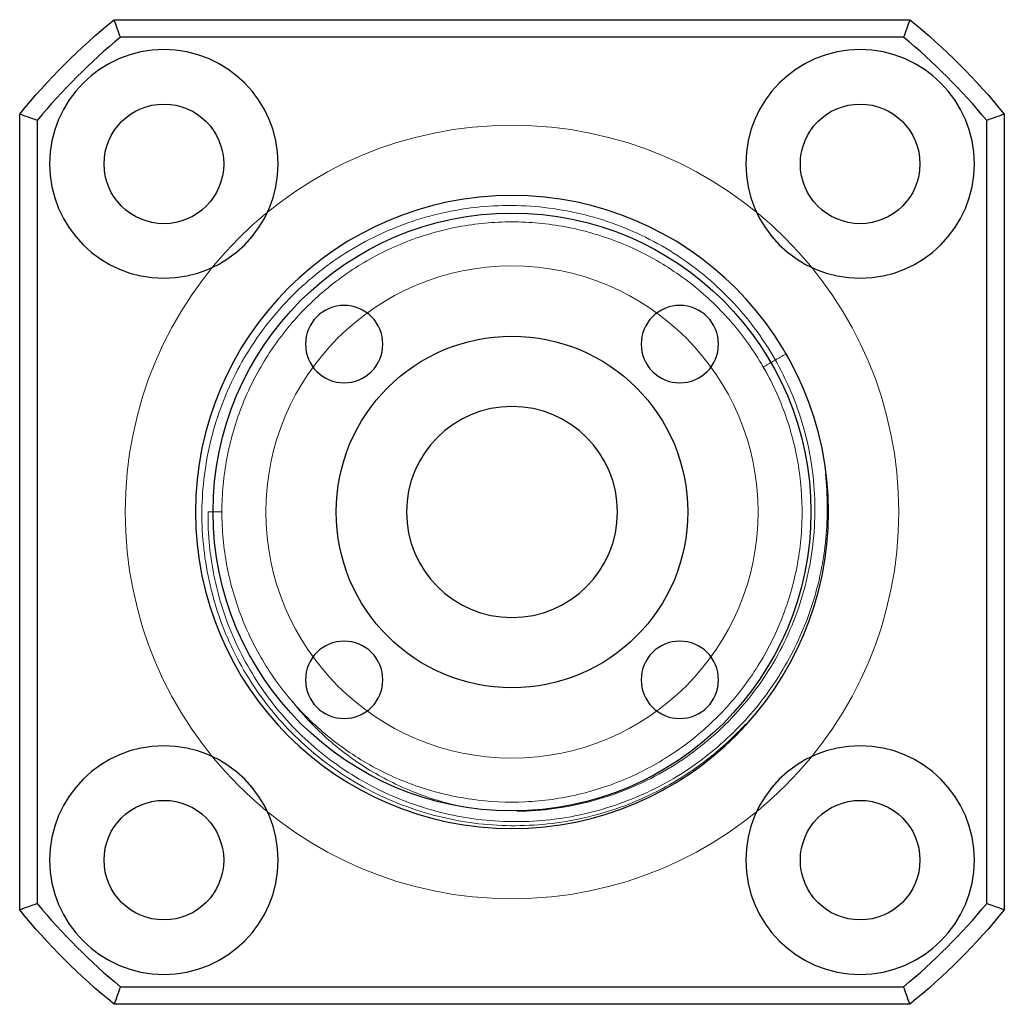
# Model space of a CAD drawing. Header units: millimetres. Extents: x 6089.8 to 6187.4, y 7494.6 to 7588.1.
# Tile 72 of 111: x 6159.4 to 6187.4, y 7528.5 to 7556.5. Entities that reach past the tile are written whole.
import ezdxf
from ezdxf.lldxf.tags import DXFTag

# ---------------------------------------------------------------- set-up
doc = ezdxf.new("R2010")
doc.units = ezdxf.units.MM
doc.layers.add('1', color=7, linetype='CONTINUOUS', true_color=0xffffff)
tags = doc.linetypes.add('DASHED', pattern=[25.72, 12.86, -12.86]).pattern_tags.tags
tags[6:7] = [DXFTag(74, 4), DXFTag(75, 0), DXFTag(340, '0'), DXFTag(46, 0.0), DXFTag(50, 0.0), DXFTag(44, 0.0), DXFTag(45, 0.0)]
tags[4:5] = [DXFTag(74, 4), DXFTag(75, 0), DXFTag(340, '0'), DXFTag(46, 0.0), DXFTag(50, 0.0), DXFTag(44, 0.0), DXFTag(45, 0.0)]

msp = doc.modelspace()

# ---------------------------------------------------------------- linework, layer by layer
at = {"layer": '1', "color": 7, "linetype": 'Continuous'}
for p, q in [((6162.048, 7556.527), (6184.676, 7556.527)), ((6184.498, 7556.027), (6162.227, 7556.027)), ((6159.362, 7531.213), (6159.362, 7553.84)), ((6187.362, 7553.84), (6187.362, 7531.213)), ((6159.862, 7553.662), (6159.862, 7531.391)), ((6186.862, 7531.391), (6186.862, 7553.662)), ((6162.227, 7529.027), (6184.498, 7529.027)), ((6184.676, 7528.527), (6162.048, 7528.527))]:
    msp.add_line(p, q, dxfattribs=at)
at = {"layer": '1', "color": 251, "linetype": 'DASHED', "lineweight": 5}
msp.add_line((6181.148, 7547.019), (6181.158, 7547.024), dxfattribs=at)
at = {"layer": '1', "color": 7, "linetype": 'Continuous', "extrusion": (-1.22461e-16, 0, -1)}
for centre, radius in [((-6163.463, 7552.426), 3.25), ((-6183.262, 7552.426), 3.25), ((-6173.362, 7542.527), 9), ((-6168.589, 7547.3), 1.1), ((-6178.135, 7547.3), 1.1), ((-6168.589, 7537.754), 1.1), ((-6178.135, 7537.754), 1.1), ((-6163.463, 7532.627), 3.25), ((-6183.262, 7532.627), 3.25)]:
    msp.add_circle(centre, radius, dxfattribs=at)
at = {"layer": '1', "color": 7, "linetype": 'Continuous'}
for centre, radius in [((6163.463, 7552.426), 1.7), ((6183.262, 7552.426), 1.7), ((6173.362, 7542.527), 8.5), ((6173.362, 7542.527), 5), ((6163.463, 7532.627), 1.7), ((6183.262, 7532.627), 1.7)]:
    msp.add_circle(centre, radius, dxfattribs=at)
at = {"layer": '1', "color": 251, "linetype": 'DASHED', "lineweight": 5, "extrusion": (0, 0, -1)}
for radius in [11, 7]:
    msp.add_circle((-6173.362, 7542.527), radius, dxfattribs=at)
at = {"layer": '1', "color": 7, "linetype": 'Continuous', "extrusion": (0, 0, -1)}
msp.add_circle((-6173.362, 7542.527), 3, dxfattribs=at)
at = {"layer": '1', "color": 7, "linetype": 'Continuous', "extrusion": (-1.22461e-16, 0, -1)}
for start, end in [(38.9424, 51.0576), (128.9424, 141.0576), (308.9424, 321.0576), (218.9424, 231.0576)]:
    msp.add_arc((-6173.362, 7542.527), 18, start, end, dxfattribs=at)
at = {"layer": '1', "color": 7, "linetype": 'Continuous'}
for start, end in [(129.5177, 140.4823), (39.5177, 50.4823), (219.5177, 230.4823), (309.5177, 320.4823)]:
    msp.add_arc((6173.362, 7542.527), 17.5, start, end, dxfattribs=at)
for points in [[(6162.227, 7556.027), (6162.167, 7556.193), (6162.107, 7556.36), (6162.048, 7556.527)], [(6184.676, 7556.527), (6184.617, 7556.36), (6184.558, 7556.193), (6184.498, 7556.027)], [(6159.862, 7553.662), (6159.696, 7553.722), (6159.529, 7553.781), (6159.362, 7553.84)], [(6187.362, 7553.84), (6187.195, 7553.781), (6187.029, 7553.722), (6186.862, 7553.662)], [(6159.862, 7531.391), (6159.696, 7531.331), (6159.529, 7531.272), (6159.362, 7531.213)], [(6187.362, 7531.213), (6187.195, 7531.272), (6187.029, 7531.331), (6186.862, 7531.391)], [(6162.227, 7529.027), (6162.167, 7528.86), (6162.107, 7528.693), (6162.048, 7528.527)], [(6184.676, 7528.527), (6184.617, 7528.693), (6184.558, 7528.86), (6184.498, 7529.027)]]:
    msp.add_open_spline(points, degree=3, dxfattribs=at)
at = {"layer": '1', "color": 251, "linetype": 'DASHED', "lineweight": 5}
for points, degree in [([(6186.862, 7553.662), (6187.029, 7553.722), (6187.195, 7553.781), (6187.362, 7553.84)], 3), ([(6180.508, 7546.65), (6181.148, 7547.019)], 1), ([(6181.158, 7547.024), (6181.275, 7546.82), (6181.385, 7546.613), (6181.485, 7546.401)], 3), ([(6164.719, 7542.527), (6165.112, 7542.527)], 1), ([(6165.115, 7542.298), (6165.113, 7542.374), (6165.112, 7542.45), (6165.112, 7542.527)], 3), ([(6181.792, 7539.377), (6181.805, 7539.412), (6181.818, 7539.446), (6181.831, 7539.48)], 3), ([(6181.844, 7539.517), (6181.84, 7539.505), (6181.835, 7539.492), (6181.831, 7539.48)], 3)]:
    msp.add_open_spline(points, degree=degree, dxfattribs=at)
for points, knots in [([(6173.497, 7534.016), (6173.681, 7534.017), (6173.864, 7534.025), (6174.748, 7534.089), (6175.431, 7534.225), (6176.427, 7534.553), (6176.756, 7534.685), (6177.39, 7534.985), (6177.695, 7535.153), (6178.283, 7535.525), (6178.566, 7535.729), (6179.109, 7536.174), (6179.368, 7536.415), (6180.09, 7537.174), (6180.506, 7537.732), (6181.203, 7538.958), (6181.475, 7539.614), (6181.757, 7540.631), (6181.83, 7540.978), (6181.934, 7541.672), (6181.964, 7542.02), (6181.982, 7542.717), (6181.97, 7543.066), (6181.902, 7543.767), (6181.847, 7544.115), (6181.621, 7545.137), (6181.389, 7545.796), (6180.762, 7547.059), (6180.379, 7547.64), (6179.702, 7548.439), (6179.458, 7548.695), (6178.942, 7549.172), (6178.672, 7549.393), (6178.108, 7549.8), (6177.814, 7549.987), (6177.202, 7550.326), (6176.881, 7550.478), (6175.908, 7550.871), (6175.236, 7551.053), (6174.194, 7551.203), (6173.841, 7551.232), (6173.143, 7551.248), (6172.795, 7551.235), (6172.102, 7551.167), (6171.757, 7551.113), (6171.069, 7550.96), (6170.731, 7550.864), (6170.074, 7550.633), (6169.753, 7550.498), (6169.127, 7550.19), (6168.822, 7550.016), (6167.937, 7549.439), (6167.404, 7548.991), (6166.687, 7548.228), (6166.46, 7547.956), (6166.044, 7547.39), (6165.855, 7547.097), (6165.512, 7546.492), (6165.359, 7546.179), (6165.09, 7545.533), (6164.973, 7545.199), (6164.686, 7544.187), (6164.577, 7543.498), (6164.537, 7542.443), (6164.545, 7542.091), (6164.602, 7541.395), (6164.651, 7541.05), (6164.79, 7540.365), (6164.881, 7540.023), (6165.101, 7539.356), (6165.23, 7539.032), (6165.525, 7538.402), (6165.691, 7538.096), (6166.06, 7537.502), (6166.265, 7537.212), (6166.921, 7536.392), (6167.417, 7535.904), (6168.247, 7535.259), (6168.54, 7535.059), (6169.139, 7534.699), (6169.447, 7534.537), (6170.081, 7534.251), (6170.407, 7534.126), (6171.077, 7533.914), (6171.42, 7533.828), (6172.46, 7533.631), (6173.156, 7533.583), (6174.2, 7533.633), (6174.549, 7533.67), (6175.244, 7533.786), (6175.585, 7533.864), (6176.254, 7534.058), (6176.582, 7534.175), (6177.224, 7534.446), (6177.541, 7534.602), (6178.457, 7535.124), (6179.018, 7535.536), (6179.691, 7536.165), (6179.85, 7536.324), (6180.002, 7536.489)], [0, 0, 0, 0, 0.008798, 0.008798, 0.042606, 0.042606, 0.05951, 0.05951, 0.076414, 0.076414, 0.093317, 0.093317, 0.110221, 0.110221, 0.144029, 0.144029, 0.177837, 0.177837, 0.194741, 0.194741, 0.211644, 0.211644, 0.228548, 0.228548, 0.245452, 0.245452, 0.27926, 0.27926, 0.313068, 0.313068, 0.329972, 0.329972, 0.346875, 0.346875, 0.363779, 0.363779, 0.380683, 0.380683, 0.414491, 0.414491, 0.431395, 0.431395, 0.448299, 0.448299, 0.465203, 0.465203, 0.482106, 0.482106, 0.49901, 0.49901, 0.515914, 0.515914, 0.549722, 0.549722, 0.566626, 0.566626, 0.58353, 0.58353, 0.600434, 0.600434, 0.617337, 0.617337, 0.651145, 0.651145, 0.668049, 0.668049, 0.684953, 0.684953, 0.701857, 0.701857, 0.718761, 0.718761, 0.735665, 0.735665, 0.752568, 0.752568, 0.786376, 0.786376, 0.80328, 0.80328, 0.820184, 0.820184, 0.837088, 0.837088, 0.853992, 0.853992, 0.887799, 0.887799, 0.904703, 0.904703, 0.921607, 0.921607, 0.938511, 0.938511, 0.955415, 0.955415, 0.989223, 0.989223, 1, 1, 1, 1]), ([(6180.508, 7546.65), (6180.766, 7546.202), (6180.98, 7545.735), (6181.32, 7544.761), (6181.444, 7544.262), (6181.596, 7543.255), (6181.625, 7542.742), (6181.588, 7541.712), (6181.522, 7541.206), (6181.353, 7540.46), (6181.286, 7540.214), (6181.127, 7539.726), (6181.035, 7539.483), (6180.729, 7538.777), (6180.484, 7538.331), (6179.912, 7537.485), (6179.582, 7537.082), (6178.862, 7536.356), (6178.472, 7536.029), (6177.84, 7535.593), (6177.62, 7535.456), (6177.171, 7535.204), (6176.943, 7535.09), (6176.243, 7534.779), (6175.76, 7534.616), (6175.01, 7534.439), (6174.755, 7534.391), (6174.248, 7534.32), (6173.994, 7534.297), (6173.23, 7534.262), (6172.72, 7534.285), (6171.697, 7534.43), (6171.2, 7534.549), (6170.477, 7534.794), (6170.239, 7534.886), (6169.771, 7535.095), (6169.539, 7535.211), (6168.867, 7535.59), (6168.448, 7535.88), (6167.863, 7536.372), (6167.674, 7536.545), (6167.313, 7536.911), (6167.14, 7537.104), (6166.653, 7537.698), (6166.369, 7538.12), (6165.878, 7539.018), (6165.672, 7539.496), (6165.357, 7540.466), (6165.245, 7540.964), (6165.147, 7541.727), (6165.126, 7541.985), (6165.108, 7542.498), (6165.111, 7542.754), (6165.156, 7543.517), (6165.232, 7544.021), (6165.482, 7545.022), (6165.652, 7545.506), (6165.971, 7546.2), (6166.088, 7546.427), (6166.344, 7546.87), (6166.483, 7547.088), (6166.93, 7547.718), (6167.262, 7548.105), (6167.812, 7548.636), (6168.004, 7548.805), (6168.405, 7549.126), (6168.615, 7549.279), (6169.257, 7549.701), (6169.707, 7549.94), (6170.649, 7550.335), (6171.146, 7550.49), (6172.145, 7550.702), (6172.651, 7550.762), (6173.42, 7550.78), (6173.679, 7550.775), (6174.191, 7550.739), (6174.445, 7550.709), (6175.2, 7550.585), (6175.694, 7550.457), (6176.419, 7550.194), (6176.658, 7550.094), (6177.121, 7549.875), (6177.346, 7549.756), (6178.003, 7549.366), (6178.419, 7549.066), (6179.194, 7548.385), (6179.544, 7548.014), (6180.015, 7547.412), (6180.163, 7547.204), (6180.441, 7546.772), (6180.57, 7546.548), (6180.698, 7546.301), (6180.708, 7546.283), (6180.717, 7546.264)], [0, 0, 0, 0, 0.029377, 0.029377, 0.058754, 0.058754, 0.088132, 0.088132, 0.117509, 0.117509, 0.132197, 0.132197, 0.146886, 0.146886, 0.176263, 0.176263, 0.20564, 0.20564, 0.235018, 0.235018, 0.249706, 0.249706, 0.264395, 0.264395, 0.293772, 0.293772, 0.308461, 0.308461, 0.323149, 0.323149, 0.352526, 0.352526, 0.381904, 0.381904, 0.396592, 0.396592, 0.411281, 0.411281, 0.440658, 0.440658, 0.455347, 0.455347, 0.470035, 0.470035, 0.499412, 0.499412, 0.52879, 0.52879, 0.558167, 0.558167, 0.572855, 0.572855, 0.587544, 0.587544, 0.616921, 0.616921, 0.646298, 0.646298, 0.660987, 0.660987, 0.675676, 0.675676, 0.705053, 0.705053, 0.719741, 0.719741, 0.73443, 0.73443, 0.763807, 0.763807, 0.793184, 0.793184, 0.822562, 0.822562, 0.83725, 0.83725, 0.851939, 0.851939, 0.881316, 0.881316, 0.896005, 0.896005, 0.910693, 0.910693, 0.940071, 0.940071, 0.969448, 0.969448, 0.984136, 0.984136, 0.998825, 0.998825, 1, 1, 1, 1]), ([(6182.275, 7543.6), (6182.341, 7542.99), (6182.345, 7542.383), (6182.257, 7541.461), (6182.209, 7541.144), (6182.08, 7540.512), (6181.998, 7540.2), (6181.705, 7539.287), (6181.447, 7538.704), (6180.963, 7537.869), (6180.785, 7537.598), (6180.407, 7537.082), (6180.204, 7536.836), (6179.774, 7536.365), (6179.546, 7536.142), (6179.064, 7535.717), (6178.809, 7535.516), (6178.022, 7534.963), (6177.464, 7534.655), (6176.577, 7534.284), (6176.271, 7534.175), (6175.656, 7533.993), (6175.345, 7533.919), (6174.718, 7533.806), (6174.401, 7533.766), (6173.762, 7533.721), (6173.438, 7533.716), (6172.474, 7533.754), (6171.844, 7533.849), (6170.916, 7534.093), (6170.608, 7534.193), (6170.007, 7534.424), (6169.715, 7534.555), (6169.148, 7534.848), (6168.874, 7535.01), (6168.341, 7535.364), (6168.083, 7535.557), (6167.341, 7536.178), (6166.9, 7536.639), (6166.122, 7537.653), (6165.785, 7538.211), (6165.25, 7539.37), (6165.047, 7539.976), (6164.775, 7541.241), (6164.711, 7541.88), (6164.719, 7542.527)], [0, 0, 0, 0, 0.063639, 0.063639, 0.097081, 0.097081, 0.130522, 0.130522, 0.197405, 0.197405, 0.230846, 0.230846, 0.264288, 0.264288, 0.297729, 0.297729, 0.331171, 0.331171, 0.398054, 0.398054, 0.431495, 0.431495, 0.464937, 0.464937, 0.498378, 0.498378, 0.53182, 0.53182, 0.598702, 0.598702, 0.632144, 0.632144, 0.665585, 0.665585, 0.699027, 0.699027, 0.732468, 0.732468, 0.799351, 0.799351, 0.866234, 0.866234, 0.933117, 0.933117, 1, 1, 1, 1]), ([(6171.945, 7534.146), (6171.473, 7534.246), (6171.006, 7534.388), (6170.098, 7534.752), (6169.666, 7534.972), (6168.845, 7535.481), (6168.454, 7535.773), (6167.724, 7536.426), (6167.391, 7536.782), (6167.089, 7537.168)], [0, 0, 0, 0, 0.25, 0.25, 0.5, 0.5, 0.75, 0.75, 1, 1, 1, 1])]:
    msp.add_open_spline(points, degree=3, knots=knots, dxfattribs=at)

doc.saveas('drawing.dxf')
